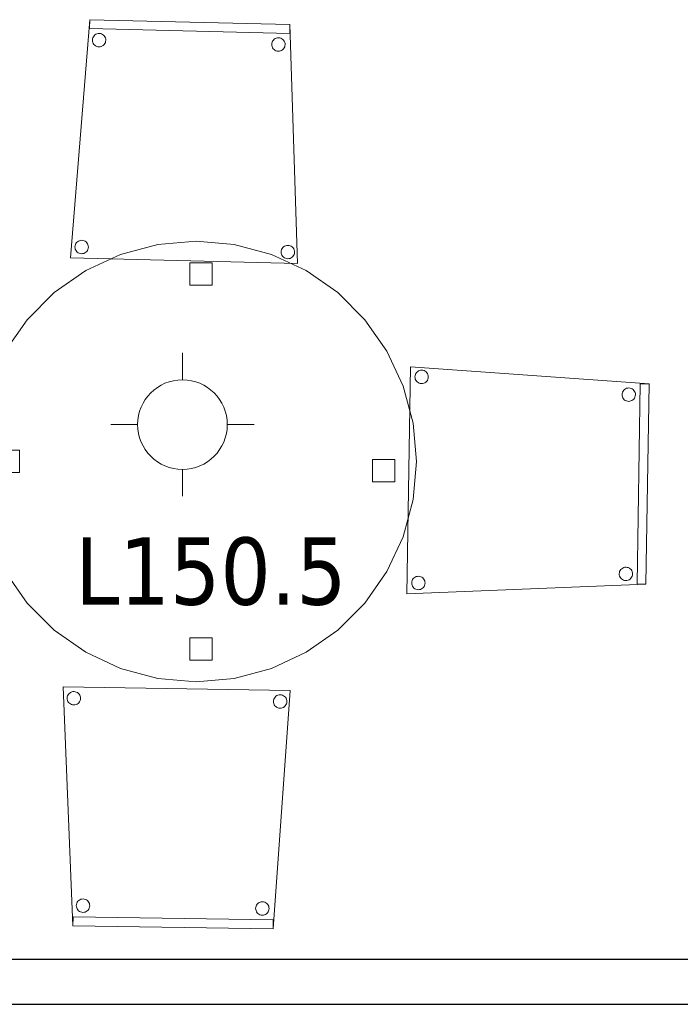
# Model space of a CAD drawing. Header units: metres. Extents: x 391.1 to 427.5, y 12.7 to 28.4.
# Tile 15 of 151: x 401.5 to 403, y 23.4 to 25.6. Entities that reach past the tile are written whole.
import ezdxf

# ---------------------------------------------------------------- set-up
doc = ezdxf.new("R2010")
doc.units = ezdxf.units.M
for name, color, linetype, lineweight in [('02_MOBILIARIO', 7, 'Continuous', 18), ('A-DETL-____-MBND', 7, 'Continuous', 18), ('A-DETL-GENF-OTLN', 7, 'Continuous', 18), ('A-WALL-____-MCUT', 7, 'Continuous', 25), ('A-WALL-____-OTLN', 7, 'Continuous', 25), ('E-LITE-EQPM-IDEN', 7, 'Continuous', 30)]:
    doc.layers.add(name, color=color, linetype=linetype, lineweight=lineweight)
doc.styles.add('Tahoma_4', font='tahoma.ttf', dxfattribs={"height": 0.15})

# ---------------------------------------------------------------- blocks, each defined once
blk = doc.blocks.new('Family - Cadira confient_P1-154631-04_ENLLUMENAT_P1')
at = {"layer": 'A-DETL-____-MBND', "color": 253, "true_color": 0xaaaaaa}
for p, q in [((0, 0.0124), (0.043, 0.5441)), ((0.043, 0.5441), (0, 0.0124)), ((0.0425, 0.5241), (0.043, 0.5441)), ((0.043, 0.5441), (0.0425, 0.5241)), ((0.043, 0.5441), (0.4894, 0.5332)), ((0.4894, 0.5332), (0.043, 0.5441)), ((0.043, 0.5441), (0.4894, 0.5332)), ((0.4894, 0.5332), (0.043, 0.5441)), ((0.4894, 0.5332), (0.4889, 0.5132)), ((0.4889, 0.5132), (0.4894, 0.5332)), ((0.4894, 0.5332), (0.5064, 0)), ((0.5064, 0), (0.4894, 0.5332)), ((0.4889, 0.5132), (0.0425, 0.5241)), ((0.0425, 0.5241), (0.4889, 0.5132)), ((0.0498, 0.5039), (0.051, 0.5062)), ((0.051, 0.5062), (0.0498, 0.5039)), ((0.051, 0.5062), (0.0525, 0.5083)), ((0.0525, 0.5083), (0.051, 0.5062)), ((0.0525, 0.5083), (0.0544, 0.5101)), ((0.0544, 0.5101), (0.0525, 0.5083)), ((0.0544, 0.5101), (0.0565, 0.5115)), ((0.0565, 0.5115), (0.0544, 0.5101)), ((0.0565, 0.5115), (0.0589, 0.5126)), ((0.0589, 0.5126), (0.0565, 0.5115)), ((0.0589, 0.5126), (0.0615, 0.5132)), ((0.0615, 0.5132), (0.0589, 0.5126)), ((0.0615, 0.5132), (0.0641, 0.5134)), ((0.0641, 0.5134), (0.0615, 0.5132)), ((0.0641, 0.5134), (0.0666, 0.5131)), ((0.0666, 0.5131), (0.0641, 0.5134)), ((0.0666, 0.5131), (0.0691, 0.5124)), ((0.0691, 0.5124), (0.0666, 0.5131)), ((0.0691, 0.5124), (0.0715, 0.5112)), ((0.0715, 0.5112), (0.0691, 0.5124)), ((0.0715, 0.5112), (0.0736, 0.5097)), ((0.0736, 0.5097), (0.0715, 0.5112)), ((0.0736, 0.5097), (0.0754, 0.5078)), ((0.0754, 0.5078), (0.0736, 0.5097)), ((0.0754, 0.5078), (0.0768, 0.5057)), ((0.0768, 0.5057), (0.0754, 0.5078)), ((0.0768, 0.5057), (0.0779, 0.5033)), ((0.0779, 0.5033), (0.0768, 0.5057)), ((0.0488, 0.4988), (0.0491, 0.5013)), ((0.0491, 0.5013), (0.0488, 0.4988)), ((0.049, 0.4962), (0.0488, 0.4988)), ((0.0488, 0.4988), (0.049, 0.4962)), ((0.0496, 0.4936), (0.049, 0.4962)), ((0.049, 0.4962), (0.0496, 0.4936)), ((0.0491, 0.5013), (0.0498, 0.5039)), ((0.0498, 0.5039), (0.0491, 0.5013)), ((0.0507, 0.4913), (0.0496, 0.4936)), ((0.0496, 0.4936), (0.0507, 0.4913)), ((0.0521, 0.4891), (0.0507, 0.4913)), ((0.0507, 0.4913), (0.0521, 0.4891)), ((0.0539, 0.4872), (0.0521, 0.4891)), ((0.0521, 0.4891), (0.0539, 0.4872)), ((0.056, 0.4857), (0.0539, 0.4872)), ((0.0539, 0.4872), (0.056, 0.4857)), ((0.0584, 0.4845), (0.056, 0.4857)), ((0.056, 0.4857), (0.0584, 0.4845)), ((0.0609, 0.4838), (0.0584, 0.4845)), ((0.0584, 0.4845), (0.0609, 0.4838)), ((0.0635, 0.4835), (0.0609, 0.4838)), ((0.0609, 0.4838), (0.0635, 0.4835)), ((0.066, 0.4837), (0.0635, 0.4835)), ((0.0635, 0.4835), (0.066, 0.4837)), ((0.0686, 0.4843), (0.066, 0.4837)), ((0.066, 0.4837), (0.0686, 0.4843)), ((0.071, 0.4854), (0.0686, 0.4843)), ((0.0686, 0.4843), (0.071, 0.4854)), ((0.0731, 0.4868), (0.071, 0.4854)), ((0.071, 0.4854), (0.0731, 0.4868)), ((0.075, 0.4886), (0.0731, 0.4868)), ((0.0731, 0.4868), (0.075, 0.4886)), ((0.0765, 0.4907), (0.075, 0.4886)), ((0.075, 0.4886), (0.0765, 0.4907)), ((0.0777, 0.4931), (0.0765, 0.4907)), ((0.0765, 0.4907), (0.0777, 0.4931)), ((0.0784, 0.4956), (0.0777, 0.4931)), ((0.0777, 0.4931), (0.0784, 0.4956)), ((0.0779, 0.5033), (0.0785, 0.5008)), ((0.0785, 0.5008), (0.0779, 0.5033)), ((0.0787, 0.4982), (0.0784, 0.4956)), ((0.0784, 0.4956), (0.0787, 0.4982)), ((0.0785, 0.5008), (0.0787, 0.4982)), ((0.0787, 0.4982), (0.0785, 0.5008)), ((0.4487, 0.489), (0.449, 0.4916)), ((0.449, 0.4916), (0.4487, 0.489)), ((0.4489, 0.4864), (0.4487, 0.489)), ((0.4487, 0.489), (0.4489, 0.4864)), ((0.4495, 0.4839), (0.4489, 0.4864)), ((0.4489, 0.4864), (0.4495, 0.4839)), ((0.449, 0.4916), (0.4497, 0.4941)), ((0.4497, 0.4941), (0.449, 0.4916)), ((0.4505, 0.4815), (0.4495, 0.4839)), ((0.4495, 0.4839), (0.4505, 0.4815)), ((0.4497, 0.4941), (0.4508, 0.4964)), ((0.4508, 0.4964), (0.4497, 0.4941)), ((0.4508, 0.4964), (0.4524, 0.4985)), ((0.4524, 0.4985), (0.4508, 0.4964)), ((0.4524, 0.4985), (0.4543, 0.5003)), ((0.4543, 0.5003), (0.4524, 0.4985)), ((0.4543, 0.5003), (0.4564, 0.5018)), ((0.4564, 0.5018), (0.4543, 0.5003)), ((0.4564, 0.5018), (0.4588, 0.5028)), ((0.4588, 0.5028), (0.4564, 0.5018)), ((0.4588, 0.5028), (0.4613, 0.5035)), ((0.4613, 0.5035), (0.4588, 0.5028)), ((0.4613, 0.5035), (0.4639, 0.5036)), ((0.4639, 0.5036), (0.4613, 0.5035)), ((0.4639, 0.5036), (0.4665, 0.5033)), ((0.4665, 0.5033), (0.4639, 0.5036)), ((0.4665, 0.5033), (0.469, 0.5026)), ((0.469, 0.5026), (0.4665, 0.5033)), ((0.469, 0.5026), (0.4714, 0.5015)), ((0.4714, 0.5015), (0.469, 0.5026)), ((0.4714, 0.5015), (0.4735, 0.4999)), ((0.4735, 0.4999), (0.4714, 0.5015)), ((0.4735, 0.4999), (0.4753, 0.4981)), ((0.4753, 0.4981), (0.4735, 0.4999)), ((0.4753, 0.4981), (0.4767, 0.4959)), ((0.4767, 0.4959), (0.4753, 0.4981)), ((0.4767, 0.4959), (0.4778, 0.4935)), ((0.4778, 0.4935), (0.4767, 0.4959)), ((0.4783, 0.4858), (0.4776, 0.4833)), ((0.4776, 0.4833), (0.4783, 0.4858)), ((0.4778, 0.4935), (0.4784, 0.491)), ((0.4784, 0.491), (0.4778, 0.4935)), ((0.4786, 0.4884), (0.4783, 0.4858)), ((0.4783, 0.4858), (0.4786, 0.4884)), ((0.4784, 0.491), (0.4786, 0.4884)), ((0.4786, 0.4884), (0.4784, 0.491)), ((0.452, 0.4793), (0.4505, 0.4815)), ((0.4505, 0.4815), (0.452, 0.4793)), ((0.4538, 0.4774), (0.452, 0.4793)), ((0.452, 0.4793), (0.4538, 0.4774)), ((0.4559, 0.4759), (0.4538, 0.4774)), ((0.4538, 0.4774), (0.4559, 0.4759)), ((0.4582, 0.4748), (0.4559, 0.4759)), ((0.4559, 0.4759), (0.4582, 0.4748)), ((0.4607, 0.474), (0.4582, 0.4748)), ((0.4582, 0.4748), (0.4607, 0.474)), ((0.4633, 0.4738), (0.4607, 0.474)), ((0.4607, 0.474), (0.4633, 0.4738)), ((0.4659, 0.4739), (0.4633, 0.4738)), ((0.4633, 0.4738), (0.4659, 0.4739)), ((0.4685, 0.4746), (0.4659, 0.4739)), ((0.4659, 0.4739), (0.4685, 0.4746)), ((0.4708, 0.4756), (0.4685, 0.4746)), ((0.4685, 0.4746), (0.4708, 0.4756)), ((0.473, 0.4771), (0.4708, 0.4756)), ((0.4708, 0.4756), (0.473, 0.4771)), ((0.4749, 0.4789), (0.473, 0.4771)), ((0.473, 0.4771), (0.4749, 0.4789)), ((0.4764, 0.481), (0.4749, 0.4789)), ((0.4749, 0.4789), (0.4764, 0.481)), ((0.4776, 0.4833), (0.4764, 0.481)), ((0.4764, 0.481), (0.4776, 0.4833)), ((0.0109, 0.0423), (0.012, 0.0446)), ((0.012, 0.0446), (0.0109, 0.0423)), ((0.012, 0.0446), (0.0136, 0.0467)), ((0.0136, 0.0467), (0.012, 0.0446)), ((0.0136, 0.0467), (0.0155, 0.0485)), ((0.0155, 0.0485), (0.0136, 0.0467)), ((0.0155, 0.0485), (0.0176, 0.0499)), ((0.0176, 0.0499), (0.0155, 0.0485)), ((0.0176, 0.0499), (0.02, 0.051)), ((0.02, 0.051), (0.0176, 0.0499)), ((0.02, 0.051), (0.0225, 0.0516)), ((0.0225, 0.0516), (0.02, 0.051)), ((0.0225, 0.0516), (0.0251, 0.0518)), ((0.0251, 0.0518), (0.0225, 0.0516)), ((0.0251, 0.0518), (0.0277, 0.0515)), ((0.0277, 0.0515), (0.0251, 0.0518)), ((0.0277, 0.0515), (0.0302, 0.0508)), ((0.0302, 0.0508), (0.0277, 0.0515)), ((0.0302, 0.0508), (0.0326, 0.0497)), ((0.0326, 0.0497), (0.0302, 0.0508)), ((0.0326, 0.0497), (0.0347, 0.0481)), ((0.0347, 0.0481), (0.0326, 0.0497)), ((0.0347, 0.0481), (0.0365, 0.0462)), ((0.0365, 0.0462), (0.0347, 0.0481)), ((0.0365, 0.0462), (0.0379, 0.0441)), ((0.0379, 0.0441), (0.0365, 0.0462)), ((0.0379, 0.0441), (0.039, 0.0417)), ((0.039, 0.0417), (0.0379, 0.0441)), ((0.0099, 0.0372), (0.0102, 0.0398)), ((0.0102, 0.0398), (0.0099, 0.0372)), ((0.0101, 0.0346), (0.0099, 0.0372)), ((0.0099, 0.0372), (0.0101, 0.0346)), ((0.0107, 0.032), (0.0101, 0.0346)), ((0.0101, 0.0346), (0.0107, 0.032)), ((0.0102, 0.0398), (0.0109, 0.0423)), ((0.0109, 0.0423), (0.0102, 0.0398)), ((0.0117, 0.0297), (0.0107, 0.032)), ((0.0107, 0.032), (0.0117, 0.0297)), ((0.0132, 0.0275), (0.0117, 0.0297)), ((0.0117, 0.0297), (0.0132, 0.0275)), ((0.015, 0.0256), (0.0132, 0.0275)), ((0.0132, 0.0275), (0.015, 0.0256)), ((0.0171, 0.0241), (0.015, 0.0256)), ((0.015, 0.0256), (0.0171, 0.0241)), ((0.0194, 0.0229), (0.0171, 0.0241)), ((0.0171, 0.0241), (0.0194, 0.0229)), ((0.0219, 0.0222), (0.0194, 0.0229)), ((0.0194, 0.0229), (0.0219, 0.0222)), ((0.0245, 0.0219), (0.0219, 0.0222)), ((0.0219, 0.0222), (0.0245, 0.0219)), ((0.0271, 0.0221), (0.0245, 0.0219)), ((0.0245, 0.0219), (0.0271, 0.0221)), ((0.0297, 0.0227), (0.0271, 0.0221)), ((0.0271, 0.0221), (0.0297, 0.0227)), ((0.032, 0.0238), (0.0297, 0.0227)), ((0.0297, 0.0227), (0.032, 0.0238)), ((0.0342, 0.0252), (0.032, 0.0238)), ((0.032, 0.0238), (0.0342, 0.0252)), ((0.0361, 0.027), (0.0342, 0.0252)), ((0.0342, 0.0252), (0.0361, 0.027)), ((0.0376, 0.0291), (0.0361, 0.027)), ((0.0361, 0.027), (0.0376, 0.0291)), ((0.0388, 0.0315), (0.0376, 0.0291)), ((0.0376, 0.0291), (0.0388, 0.0315)), ((0.0395, 0.034), (0.0388, 0.0315)), ((0.0388, 0.0315), (0.0395, 0.034)), ((0.039, 0.0417), (0.0396, 0.0392)), ((0.0396, 0.0392), (0.039, 0.0417)), ((0.0398, 0.0366), (0.0395, 0.034)), ((0.0395, 0.034), (0.0398, 0.0366)), ((0.0396, 0.0392), (0.0398, 0.0366)), ((0.0398, 0.0366), (0.0396, 0.0392)), ((0.4698, 0.0259), (0.47, 0.0285)), ((0.47, 0.0285), (0.4698, 0.0259)), ((0.4699, 0.0233), (0.4698, 0.0259)), ((0.4698, 0.0259), (0.4699, 0.0233)), ((0.4706, 0.0208), (0.4699, 0.0233)), ((0.4699, 0.0233), (0.4706, 0.0208)), ((0.47, 0.0285), (0.4708, 0.031)), ((0.4708, 0.031), (0.47, 0.0285)), ((0.4708, 0.031), (0.4719, 0.0334)), ((0.4719, 0.0334), (0.4708, 0.031)), ((0.4719, 0.0334), (0.4734, 0.0355)), ((0.4734, 0.0355), (0.4719, 0.0334)), ((0.4734, 0.0355), (0.4753, 0.0373)), ((0.4753, 0.0373), (0.4734, 0.0355)), ((0.4753, 0.0373), (0.4775, 0.0387)), ((0.4775, 0.0387), (0.4753, 0.0373)), ((0.4775, 0.0387), (0.4799, 0.0398)), ((0.4799, 0.0398), (0.4775, 0.0387)), ((0.4799, 0.0398), (0.4824, 0.0404)), ((0.4824, 0.0404), (0.4799, 0.0398)), ((0.4824, 0.0404), (0.485, 0.0406)), ((0.485, 0.0406), (0.4824, 0.0404)), ((0.485, 0.0406), (0.4876, 0.0403)), ((0.4876, 0.0403), (0.485, 0.0406)), ((0.4876, 0.0403), (0.4901, 0.0396)), ((0.4901, 0.0396), (0.4876, 0.0403)), ((0.4901, 0.0396), (0.4924, 0.0384)), ((0.4924, 0.0384), (0.4901, 0.0396)), ((0.4924, 0.0384), (0.4945, 0.0369)), ((0.4945, 0.0369), (0.4924, 0.0384)), ((0.4945, 0.0369), (0.4963, 0.035)), ((0.4963, 0.035), (0.4945, 0.0369)), ((0.4963, 0.035), (0.4978, 0.0328)), ((0.4978, 0.0328), (0.4963, 0.035)), ((0.4978, 0.0328), (0.4988, 0.0305)), ((0.4988, 0.0305), (0.4978, 0.0328)), ((0.4994, 0.0227), (0.4986, 0.0202)), ((0.4986, 0.0202), (0.4994, 0.0227)), ((0.4988, 0.0305), (0.4995, 0.0279)), ((0.4995, 0.0279), (0.4988, 0.0305)), ((0.4996, 0.0253), (0.4994, 0.0227)), ((0.4994, 0.0227), (0.4996, 0.0253)), ((0.4995, 0.0279), (0.4996, 0.0253)), ((0.4996, 0.0253), (0.4995, 0.0279)), ((0.5064, 0), (0, 0.0124)), ((0, 0.0124), (0.5064, 0)), ((0.4716, 0.0184), (0.4706, 0.0208)), ((0.4706, 0.0208), (0.4716, 0.0184)), ((0.4731, 0.0163), (0.4716, 0.0184)), ((0.4716, 0.0184), (0.4731, 0.0163)), ((0.4749, 0.0144), (0.4731, 0.0163)), ((0.4731, 0.0163), (0.4749, 0.0144)), ((0.477, 0.0128), (0.4749, 0.0144)), ((0.4749, 0.0144), (0.477, 0.0128)), ((0.4793, 0.0117), (0.477, 0.0128)), ((0.477, 0.0128), (0.4793, 0.0117)), ((0.4818, 0.011), (0.4793, 0.0117)), ((0.4793, 0.0117), (0.4818, 0.011)), ((0.4844, 0.0107), (0.4818, 0.011)), ((0.4818, 0.011), (0.4844, 0.0107)), ((0.487, 0.0109), (0.4844, 0.0107)), ((0.4844, 0.0107), (0.487, 0.0109)), ((0.4895, 0.0115), (0.487, 0.0109)), ((0.487, 0.0109), (0.4895, 0.0115)), ((0.4919, 0.0125), (0.4895, 0.0115)), ((0.4895, 0.0115), (0.4919, 0.0125)), ((0.4941, 0.014), (0.4919, 0.0125)), ((0.4919, 0.0125), (0.4941, 0.014)), ((0.4959, 0.0158), (0.4941, 0.014)), ((0.4941, 0.014), (0.4959, 0.0158)), ((0.4975, 0.0179), (0.4959, 0.0158)), ((0.4959, 0.0158), (0.4975, 0.0179)), ((0.4986, 0.0202), (0.4975, 0.0179)), ((0.4975, 0.0179), (0.4986, 0.0202))]:
    blk.add_line(p, q, dxfattribs=at)
blk = doc.blocks.new('Family - Cadira confient_P1-154729-04_ENLLUMENAT_P1')
at = {"layer": 'A-DETL-____-MBND', "color": 253, "true_color": 0xaaaaaa}
for p, q in [((0, 0), (0.008, 0.5065)), ((0.008, 0.5065), (0, 0)), ((0.008, 0.5065), (0.54, 0.4681)), ((0.54, 0.4681), (0.008, 0.5065)), ((0.0178, 0.4841), (0.0181, 0.4867)), ((0.0181, 0.4867), (0.0178, 0.4841)), ((0.018, 0.4815), (0.0178, 0.4841)), ((0.0178, 0.4841), (0.018, 0.4815)), ((0.0181, 0.4867), (0.0188, 0.4892)), ((0.0188, 0.4892), (0.0181, 0.4867)), ((0.0188, 0.4892), (0.0199, 0.4915)), ((0.0199, 0.4915), (0.0188, 0.4892)), ((0.0199, 0.4915), (0.0215, 0.4936)), ((0.0215, 0.4936), (0.0199, 0.4915)), ((0.0215, 0.4936), (0.0233, 0.4954)), ((0.0233, 0.4954), (0.0215, 0.4936)), ((0.0233, 0.4954), (0.0255, 0.4969)), ((0.0255, 0.4969), (0.0233, 0.4954)), ((0.0255, 0.4969), (0.0279, 0.4979)), ((0.0279, 0.4979), (0.0255, 0.4969)), ((0.0279, 0.4979), (0.0304, 0.4985)), ((0.0304, 0.4985), (0.0279, 0.4979)), ((0.0304, 0.4985), (0.033, 0.4987)), ((0.033, 0.4987), (0.0304, 0.4985)), ((0.033, 0.4987), (0.0356, 0.4984)), ((0.0356, 0.4984), (0.033, 0.4987)), ((0.0356, 0.4984), (0.0381, 0.4977)), ((0.0381, 0.4977), (0.0356, 0.4984)), ((0.0381, 0.4977), (0.0404, 0.4966)), ((0.0404, 0.4966), (0.0381, 0.4977)), ((0.0404, 0.4966), (0.0425, 0.495)), ((0.0425, 0.495), (0.0404, 0.4966)), ((0.0425, 0.495), (0.0443, 0.4931)), ((0.0443, 0.4931), (0.0425, 0.495)), ((0.0443, 0.4931), (0.0458, 0.491)), ((0.0458, 0.491), (0.0443, 0.4931)), ((0.0458, 0.491), (0.0468, 0.4886)), ((0.0468, 0.4886), (0.0458, 0.491)), ((0.0468, 0.4886), (0.0475, 0.4861)), ((0.0475, 0.4861), (0.0468, 0.4886)), ((0.0476, 0.4835), (0.0474, 0.4809)), ((0.0474, 0.4809), (0.0476, 0.4835)), ((0.0475, 0.4861), (0.0476, 0.4835)), ((0.0476, 0.4835), (0.0475, 0.4861)), ((0.0186, 0.4789), (0.018, 0.4815)), ((0.018, 0.4815), (0.0186, 0.4789)), ((0.0196, 0.4766), (0.0186, 0.4789)), ((0.0186, 0.4789), (0.0196, 0.4766)), ((0.0211, 0.4744), (0.0196, 0.4766)), ((0.0196, 0.4766), (0.0211, 0.4744)), ((0.0229, 0.4725), (0.0211, 0.4744)), ((0.0211, 0.4744), (0.0229, 0.4725)), ((0.025, 0.471), (0.0229, 0.4725)), ((0.0229, 0.4725), (0.025, 0.471)), ((0.0273, 0.4698), (0.025, 0.471)), ((0.025, 0.471), (0.0273, 0.4698)), ((0.0298, 0.4691), (0.0273, 0.4698)), ((0.0273, 0.4698), (0.0298, 0.4691)), ((0.0324, 0.4688), (0.0298, 0.4691)), ((0.0298, 0.4691), (0.0324, 0.4688)), ((0.035, 0.469), (0.0324, 0.4688)), ((0.0324, 0.4688), (0.035, 0.469)), ((0.0375, 0.4696), (0.035, 0.469)), ((0.035, 0.469), (0.0375, 0.4696)), ((0.0399, 0.4707), (0.0375, 0.4696)), ((0.0375, 0.4696), (0.0399, 0.4707)), ((0.0421, 0.4721), (0.0399, 0.4707)), ((0.0399, 0.4707), (0.0421, 0.4721)), ((0.044, 0.4739), (0.0421, 0.4721)), ((0.0421, 0.4721), (0.044, 0.4739)), ((0.0455, 0.476), (0.044, 0.4739)), ((0.044, 0.4739), (0.0455, 0.476)), ((0.0466, 0.4784), (0.0455, 0.476)), ((0.0455, 0.476), (0.0466, 0.4784)), ((0.0474, 0.4809), (0.0466, 0.4784)), ((0.0466, 0.4784), (0.0474, 0.4809)), ((0.513, 0.0219), (0.52, 0.4684)), ((0.52, 0.4684), (0.513, 0.0219)), ((0.52, 0.4684), (0.54, 0.4681)), ((0.54, 0.4681), (0.52, 0.4684)), ((0.54, 0.4681), (0.533, 0.0216)), ((0.533, 0.0216), (0.54, 0.4681)), ((0.54, 0.4681), (0.533, 0.0216)), ((0.533, 0.0216), (0.54, 0.4681)), ((0.4796, 0.4444), (0.4799, 0.447)), ((0.4799, 0.447), (0.4796, 0.4444)), ((0.4798, 0.4418), (0.4796, 0.4444)), ((0.4796, 0.4444), (0.4798, 0.4418)), ((0.4804, 0.4393), (0.4798, 0.4418)), ((0.4798, 0.4418), (0.4804, 0.4393)), ((0.4799, 0.447), (0.4806, 0.4495)), ((0.4806, 0.4495), (0.4799, 0.447)), ((0.4806, 0.4495), (0.4818, 0.4519)), ((0.4818, 0.4519), (0.4806, 0.4495)), ((0.4818, 0.4519), (0.4833, 0.454)), ((0.4833, 0.454), (0.4818, 0.4519)), ((0.4833, 0.454), (0.4852, 0.4558)), ((0.4852, 0.4558), (0.4833, 0.454)), ((0.4852, 0.4558), (0.4873, 0.4572)), ((0.4873, 0.4572), (0.4852, 0.4558)), ((0.4873, 0.4572), (0.4897, 0.4583)), ((0.4897, 0.4583), (0.4873, 0.4572)), ((0.4897, 0.4583), (0.4923, 0.4589)), ((0.4923, 0.4589), (0.4897, 0.4583)), ((0.4923, 0.4589), (0.4949, 0.4591)), ((0.4949, 0.4591), (0.4923, 0.4589)), ((0.4949, 0.4591), (0.4974, 0.4588)), ((0.4974, 0.4588), (0.4949, 0.4591)), ((0.4974, 0.4588), (0.4999, 0.4581)), ((0.4999, 0.4581), (0.4974, 0.4588)), ((0.4999, 0.4581), (0.5023, 0.4569)), ((0.5023, 0.4569), (0.4999, 0.4581)), ((0.5023, 0.4569), (0.5044, 0.4554)), ((0.5044, 0.4554), (0.5023, 0.4569)), ((0.5044, 0.4554), (0.5062, 0.4535)), ((0.5062, 0.4535), (0.5044, 0.4554)), ((0.5062, 0.4535), (0.5076, 0.4513)), ((0.5076, 0.4513), (0.5062, 0.4535)), ((0.5076, 0.4513), (0.5087, 0.449)), ((0.5087, 0.449), (0.5076, 0.4513)), ((0.5092, 0.4413), (0.5085, 0.4387)), ((0.5085, 0.4387), (0.5092, 0.4413)), ((0.5087, 0.449), (0.5093, 0.4464)), ((0.5093, 0.4464), (0.5087, 0.449)), ((0.5095, 0.4438), (0.5092, 0.4413)), ((0.5092, 0.4413), (0.5095, 0.4438)), ((0.5093, 0.4464), (0.5095, 0.4438)), ((0.5095, 0.4438), (0.5093, 0.4464)), ((0.4815, 0.4369), (0.4804, 0.4393)), ((0.4804, 0.4393), (0.4815, 0.4369)), ((0.4829, 0.4348), (0.4815, 0.4369)), ((0.4815, 0.4369), (0.4829, 0.4348)), ((0.4847, 0.4329), (0.4829, 0.4348)), ((0.4829, 0.4348), (0.4847, 0.4329)), ((0.4868, 0.4314), (0.4847, 0.4329)), ((0.4847, 0.4329), (0.4868, 0.4314)), ((0.4892, 0.4302), (0.4868, 0.4314)), ((0.4868, 0.4314), (0.4892, 0.4302)), ((0.4917, 0.4295), (0.4892, 0.4302)), ((0.4892, 0.4302), (0.4917, 0.4295)), ((0.4943, 0.4292), (0.4917, 0.4295)), ((0.4917, 0.4295), (0.4943, 0.4292)), ((0.4969, 0.4294), (0.4943, 0.4292)), ((0.4943, 0.4292), (0.4969, 0.4294)), ((0.4994, 0.43), (0.4969, 0.4294)), ((0.4969, 0.4294), (0.4994, 0.43)), ((0.5018, 0.4311), (0.4994, 0.43)), ((0.4994, 0.43), (0.5018, 0.4311)), ((0.5039, 0.4325), (0.5018, 0.4311)), ((0.5018, 0.4311), (0.5039, 0.4325)), ((0.5058, 0.4343), (0.5039, 0.4325)), ((0.5039, 0.4325), (0.5058, 0.4343)), ((0.5073, 0.4364), (0.5058, 0.4343)), ((0.5058, 0.4343), (0.5073, 0.4364)), ((0.5085, 0.4387), (0.5073, 0.4364)), ((0.5073, 0.4364), (0.5085, 0.4387)), ((0.4733, 0.0445), (0.4736, 0.0471)), ((0.4736, 0.0471), (0.4733, 0.0445)), ((0.4735, 0.0419), (0.4733, 0.0445)), ((0.4733, 0.0445), (0.4735, 0.0419)), ((0.4736, 0.0471), (0.4743, 0.0496)), ((0.4743, 0.0496), (0.4736, 0.0471)), ((0.4743, 0.0496), (0.4755, 0.0519)), ((0.4755, 0.0519), (0.4743, 0.0496)), ((0.4755, 0.0519), (0.477, 0.054)), ((0.477, 0.054), (0.4755, 0.0519)), ((0.477, 0.054), (0.4789, 0.0558)), ((0.4789, 0.0558), (0.477, 0.054)), ((0.4789, 0.0558), (0.4811, 0.0573)), ((0.4811, 0.0573), (0.4789, 0.0558)), ((0.4811, 0.0573), (0.4834, 0.0583)), ((0.4834, 0.0583), (0.4811, 0.0573)), ((0.4834, 0.0583), (0.486, 0.0589)), ((0.486, 0.0589), (0.4834, 0.0583)), ((0.486, 0.0589), (0.4886, 0.0591)), ((0.4886, 0.0591), (0.486, 0.0589)), ((0.4886, 0.0591), (0.4911, 0.0588)), ((0.4911, 0.0588), (0.4886, 0.0591)), ((0.4911, 0.0588), (0.4936, 0.0581)), ((0.4936, 0.0581), (0.4911, 0.0588)), ((0.4936, 0.0581), (0.496, 0.057)), ((0.496, 0.057), (0.4936, 0.0581)), ((0.496, 0.057), (0.4981, 0.0554)), ((0.4981, 0.0554), (0.496, 0.057)), ((0.4981, 0.0554), (0.4999, 0.0536)), ((0.4999, 0.0536), (0.4981, 0.0554)), ((0.4999, 0.0536), (0.5013, 0.0514)), ((0.5013, 0.0514), (0.4999, 0.0536)), ((0.5013, 0.0514), (0.5024, 0.049)), ((0.5024, 0.049), (0.5013, 0.0514)), ((0.5024, 0.049), (0.503, 0.0465)), ((0.503, 0.0465), (0.5024, 0.049)), ((0.503, 0.0465), (0.5032, 0.0439)), ((0.5032, 0.0439), (0.503, 0.0465)), ((0.0105, 0.0241), (0.0108, 0.0267)), ((0.0108, 0.0267), (0.0105, 0.0241)), ((0.0107, 0.0215), (0.0105, 0.0241)), ((0.0105, 0.0241), (0.0107, 0.0215)), ((0.0108, 0.0267), (0.0115, 0.0292)), ((0.0115, 0.0292), (0.0108, 0.0267)), ((0.0115, 0.0292), (0.0127, 0.0316)), ((0.0127, 0.0316), (0.0115, 0.0292)), ((0.0127, 0.0316), (0.0142, 0.0337)), ((0.0142, 0.0337), (0.0127, 0.0316)), ((0.0142, 0.0337), (0.0161, 0.0355)), ((0.0161, 0.0355), (0.0142, 0.0337)), ((0.0161, 0.0355), (0.0183, 0.0369)), ((0.0183, 0.0369), (0.0161, 0.0355)), ((0.0183, 0.0369), (0.0206, 0.038)), ((0.0206, 0.038), (0.0183, 0.0369)), ((0.0206, 0.038), (0.0232, 0.0386)), ((0.0232, 0.0386), (0.0206, 0.038)), ((0.0232, 0.0386), (0.0258, 0.0388)), ((0.0258, 0.0388), (0.0232, 0.0386)), ((0.0258, 0.0388), (0.0284, 0.0385)), ((0.0284, 0.0385), (0.0258, 0.0388)), ((0.0284, 0.0385), (0.0309, 0.0378)), ((0.0309, 0.0378), (0.0284, 0.0385)), ((0.0309, 0.0378), (0.0332, 0.0366)), ((0.0332, 0.0366), (0.0309, 0.0378)), ((0.0332, 0.0366), (0.0353, 0.0351)), ((0.0353, 0.0351), (0.0332, 0.0366)), ((0.0353, 0.0351), (0.0371, 0.0332)), ((0.0371, 0.0332), (0.0353, 0.0351)), ((0.0371, 0.0332), (0.0386, 0.031)), ((0.0386, 0.031), (0.0371, 0.0332)), ((0.0386, 0.031), (0.0396, 0.0287)), ((0.0396, 0.0287), (0.0386, 0.031)), ((0.0396, 0.0287), (0.0402, 0.0261)), ((0.0402, 0.0261), (0.0396, 0.0287)), ((0.0404, 0.0235), (0.0401, 0.0209)), ((0.0401, 0.0209), (0.0404, 0.0235)), ((0.0402, 0.0261), (0.0404, 0.0235)), ((0.0404, 0.0235), (0.0402, 0.0261)), ((0.4741, 0.0394), (0.4735, 0.0419)), ((0.4735, 0.0419), (0.4741, 0.0394)), ((0.4752, 0.037), (0.4741, 0.0394)), ((0.4741, 0.0394), (0.4752, 0.037)), ((0.4766, 0.0348), (0.4752, 0.037)), ((0.4752, 0.037), (0.4766, 0.0348)), ((0.4784, 0.0329), (0.4766, 0.0348)), ((0.4766, 0.0348), (0.4784, 0.0329)), ((0.4805, 0.0314), (0.4784, 0.0329)), ((0.4784, 0.0329), (0.4805, 0.0314)), ((0.4829, 0.0303), (0.4805, 0.0314)), ((0.4805, 0.0314), (0.4829, 0.0303)), ((0.4854, 0.0295), (0.4829, 0.0303)), ((0.4829, 0.0303), (0.4854, 0.0295)), ((0.488, 0.0293), (0.4854, 0.0295)), ((0.4854, 0.0295), (0.488, 0.0293)), ((0.4906, 0.0294), (0.488, 0.0293)), ((0.488, 0.0293), (0.4906, 0.0294)), ((0.4931, 0.0301), (0.4906, 0.0294)), ((0.4906, 0.0294), (0.4931, 0.0301)), ((0.4955, 0.0311), (0.4931, 0.0301)), ((0.4931, 0.0301), (0.4955, 0.0311)), ((0.4976, 0.0326), (0.4955, 0.0311)), ((0.4955, 0.0311), (0.4976, 0.0326)), ((0.4995, 0.0344), (0.4976, 0.0326)), ((0.4976, 0.0326), (0.4995, 0.0344)), ((0.501, 0.0365), (0.4995, 0.0344)), ((0.4995, 0.0344), (0.501, 0.0365)), ((0.5022, 0.0388), (0.501, 0.0365)), ((0.501, 0.0365), (0.5022, 0.0388)), ((0.5029, 0.0413), (0.5022, 0.0388)), ((0.5022, 0.0388), (0.5029, 0.0413)), ((0.5032, 0.0439), (0.5029, 0.0413)), ((0.5029, 0.0413), (0.5032, 0.0439)), ((0.533, 0.0216), (0, 0)), ((0, 0), (0.533, 0.0216)), ((0.0113, 0.019), (0.0107, 0.0215)), ((0.0107, 0.0215), (0.0113, 0.019)), ((0.0124, 0.0166), (0.0113, 0.019)), ((0.0113, 0.019), (0.0124, 0.0166)), ((0.0138, 0.0145), (0.0124, 0.0166)), ((0.0124, 0.0166), (0.0138, 0.0145)), ((0.0156, 0.0126), (0.0138, 0.0145)), ((0.0138, 0.0145), (0.0156, 0.0126)), ((0.0177, 0.011), (0.0156, 0.0126)), ((0.0156, 0.0126), (0.0177, 0.011)), ((0.0201, 0.0099), (0.0177, 0.011)), ((0.0177, 0.011), (0.0201, 0.0099)), ((0.0226, 0.0092), (0.0201, 0.0099)), ((0.0201, 0.0099), (0.0226, 0.0092)), ((0.0252, 0.0089), (0.0226, 0.0092)), ((0.0226, 0.0092), (0.0252, 0.0089)), ((0.0278, 0.0091), (0.0252, 0.0089)), ((0.0252, 0.0089), (0.0278, 0.0091)), ((0.0303, 0.0097), (0.0278, 0.0091)), ((0.0278, 0.0091), (0.0303, 0.0097)), ((0.0327, 0.0107), (0.0303, 0.0097)), ((0.0303, 0.0097), (0.0327, 0.0107)), ((0.0348, 0.0122), (0.0327, 0.0107)), ((0.0327, 0.0107), (0.0348, 0.0122)), ((0.0367, 0.014), (0.0348, 0.0122)), ((0.0348, 0.0122), (0.0367, 0.014)), ((0.0383, 0.0161), (0.0367, 0.014)), ((0.0367, 0.014), (0.0383, 0.0161)), ((0.0394, 0.0184), (0.0383, 0.0161)), ((0.0383, 0.0161), (0.0394, 0.0184)), ((0.0401, 0.0209), (0.0394, 0.0184)), ((0.0394, 0.0184), (0.0401, 0.0209)), ((0.533, 0.0216), (0.513, 0.0219)), ((0.513, 0.0219), (0.533, 0.0216))]:
    blk.add_line(p, q, dxfattribs=at)
blk = doc.blocks.new('Family - Cadira confient_P1-154874-04_ENLLUMENAT_P1')
at = {"layer": 'A-DETL-____-MBND', "color": 253, "true_color": 0xaaaaaa}
for p, q in [((0.0216, 0.007), (0, 0.54)), ((0, 0.54), (0.5065, 0.5321)), ((0.5065, 0.5321), (0, 0.54)), ((0, 0.54), (0.0216, 0.007)), ((0.0145, 0.5262), (0.0166, 0.5276)), ((0.0166, 0.5276), (0.0145, 0.5262)), ((0.0166, 0.5276), (0.019, 0.5287)), ((0.019, 0.5287), (0.0166, 0.5276)), ((0.019, 0.5287), (0.0215, 0.5293)), ((0.0215, 0.5293), (0.019, 0.5287)), ((0.0215, 0.5293), (0.0241, 0.5295)), ((0.0241, 0.5295), (0.0215, 0.5293)), ((0.0241, 0.5295), (0.0267, 0.5292)), ((0.0267, 0.5292), (0.0241, 0.5295)), ((0.0267, 0.5292), (0.0292, 0.5285)), ((0.0292, 0.5285), (0.0267, 0.5292)), ((0.0292, 0.5285), (0.0316, 0.5273)), ((0.0316, 0.5273), (0.0292, 0.5285)), ((0.0316, 0.5273), (0.0337, 0.5258)), ((0.0337, 0.5258), (0.0316, 0.5273)), ((0.5065, 0.5321), (0.4681, 0)), ((0.4681, 0), (0.5065, 0.5321)), ((0.0089, 0.5149), (0.0092, 0.5175)), ((0.0092, 0.5175), (0.0089, 0.5149)), ((0.0091, 0.5123), (0.0089, 0.5149)), ((0.0089, 0.5149), (0.0091, 0.5123)), ((0.0097, 0.5097), (0.0091, 0.5123)), ((0.0091, 0.5123), (0.0097, 0.5097)), ((0.0092, 0.5175), (0.0099, 0.52)), ((0.0099, 0.52), (0.0092, 0.5175)), ((0.0107, 0.5074), (0.0097, 0.5097)), ((0.0097, 0.5097), (0.0107, 0.5074)), ((0.0099, 0.52), (0.011, 0.5223)), ((0.011, 0.5223), (0.0099, 0.52)), ((0.0122, 0.5052), (0.0107, 0.5074)), ((0.0107, 0.5074), (0.0122, 0.5052)), ((0.011, 0.5223), (0.0126, 0.5244)), ((0.0126, 0.5244), (0.011, 0.5223)), ((0.0126, 0.5244), (0.0145, 0.5262)), ((0.0145, 0.5262), (0.0126, 0.5244)), ((0.0337, 0.5258), (0.0355, 0.5239)), ((0.0355, 0.5239), (0.0337, 0.5258)), ((0.0366, 0.5068), (0.0351, 0.5047)), ((0.0351, 0.5047), (0.0366, 0.5068)), ((0.0355, 0.5239), (0.0369, 0.5218)), ((0.0369, 0.5218), (0.0355, 0.5239)), ((0.0378, 0.5092), (0.0366, 0.5068)), ((0.0366, 0.5068), (0.0378, 0.5092)), ((0.0369, 0.5218), (0.038, 0.5194)), ((0.038, 0.5194), (0.0369, 0.5218)), ((0.0385, 0.5117), (0.0378, 0.5092)), ((0.0378, 0.5092), (0.0385, 0.5117)), ((0.038, 0.5194), (0.0386, 0.5169)), ((0.0386, 0.5169), (0.038, 0.5194)), ((0.0388, 0.5143), (0.0385, 0.5117)), ((0.0385, 0.5117), (0.0388, 0.5143)), ((0.0386, 0.5169), (0.0388, 0.5143)), ((0.0388, 0.5143), (0.0386, 0.5169)), ((0.4688, 0.5076), (0.4691, 0.5102)), ((0.4691, 0.5102), (0.4688, 0.5076)), ((0.469, 0.505), (0.4688, 0.5076)), ((0.4688, 0.5076), (0.469, 0.505)), ((0.4691, 0.5102), (0.4698, 0.5127)), ((0.4698, 0.5127), (0.4691, 0.5102)), ((0.4698, 0.5127), (0.471, 0.5151)), ((0.471, 0.5151), (0.4698, 0.5127)), ((0.471, 0.5151), (0.4725, 0.5172)), ((0.4725, 0.5172), (0.471, 0.5151)), ((0.4725, 0.5172), (0.4744, 0.519)), ((0.4744, 0.519), (0.4725, 0.5172)), ((0.4744, 0.519), (0.4766, 0.5204)), ((0.4766, 0.5204), (0.4744, 0.519)), ((0.4766, 0.5204), (0.4789, 0.5215)), ((0.4789, 0.5215), (0.4766, 0.5204)), ((0.4789, 0.5215), (0.4815, 0.5221)), ((0.4815, 0.5221), (0.4789, 0.5215)), ((0.4815, 0.5221), (0.4841, 0.5223)), ((0.4841, 0.5223), (0.4815, 0.5221)), ((0.4841, 0.5223), (0.4867, 0.522)), ((0.4867, 0.522), (0.4841, 0.5223)), ((0.4867, 0.522), (0.4892, 0.5213)), ((0.4892, 0.5213), (0.4867, 0.522)), ((0.4892, 0.5213), (0.4915, 0.5201)), ((0.4915, 0.5201), (0.4892, 0.5213)), ((0.4915, 0.5201), (0.4936, 0.5186)), ((0.4936, 0.5186), (0.4915, 0.5201)), ((0.4936, 0.5186), (0.4954, 0.5167)), ((0.4954, 0.5167), (0.4936, 0.5186)), ((0.4954, 0.5167), (0.4969, 0.5145)), ((0.4969, 0.5145), (0.4954, 0.5167)), ((0.4969, 0.5145), (0.4979, 0.5122)), ((0.4979, 0.5122), (0.4969, 0.5145)), ((0.4979, 0.5122), (0.4985, 0.5096)), ((0.4985, 0.5096), (0.4979, 0.5122)), ((0.4987, 0.507), (0.4984, 0.5044)), ((0.4984, 0.5044), (0.4987, 0.507)), ((0.4985, 0.5096), (0.4987, 0.507)), ((0.4987, 0.507), (0.4985, 0.5096)), ((0.014, 0.5033), (0.0122, 0.5052)), ((0.0122, 0.5052), (0.014, 0.5033)), ((0.0161, 0.5018), (0.014, 0.5033)), ((0.014, 0.5033), (0.0161, 0.5018)), ((0.0184, 0.5006), (0.0161, 0.5018)), ((0.0161, 0.5018), (0.0184, 0.5006)), ((0.0209, 0.4999), (0.0184, 0.5006)), ((0.0184, 0.5006), (0.0209, 0.4999)), ((0.0235, 0.4996), (0.0209, 0.4999)), ((0.0209, 0.4999), (0.0235, 0.4996)), ((0.0261, 0.4998), (0.0235, 0.4996)), ((0.0235, 0.4996), (0.0261, 0.4998)), ((0.0287, 0.5004), (0.0261, 0.4998)), ((0.0261, 0.4998), (0.0287, 0.5004)), ((0.031, 0.5015), (0.0287, 0.5004)), ((0.0287, 0.5004), (0.031, 0.5015)), ((0.0332, 0.5029), (0.031, 0.5015)), ((0.031, 0.5015), (0.0332, 0.5029)), ((0.0351, 0.5047), (0.0332, 0.5029)), ((0.0332, 0.5029), (0.0351, 0.5047)), ((0.4696, 0.5025), (0.469, 0.505)), ((0.469, 0.505), (0.4696, 0.5025)), ((0.4707, 0.5001), (0.4696, 0.5025)), ((0.4696, 0.5025), (0.4707, 0.5001)), ((0.4721, 0.498), (0.4707, 0.5001)), ((0.4707, 0.5001), (0.4721, 0.498)), ((0.4739, 0.4961), (0.4721, 0.498)), ((0.4721, 0.498), (0.4739, 0.4961)), ((0.476, 0.4945), (0.4739, 0.4961)), ((0.4739, 0.4961), (0.476, 0.4945)), ((0.4784, 0.4934), (0.476, 0.4945)), ((0.476, 0.4945), (0.4784, 0.4934)), ((0.4809, 0.4927), (0.4784, 0.4934)), ((0.4784, 0.4934), (0.4809, 0.4927)), ((0.4835, 0.4924), (0.4809, 0.4927)), ((0.4809, 0.4927), (0.4835, 0.4924)), ((0.4861, 0.4926), (0.4835, 0.4924)), ((0.4835, 0.4924), (0.4861, 0.4926)), ((0.4886, 0.4932), (0.4861, 0.4926)), ((0.4861, 0.4926), (0.4886, 0.4932)), ((0.491, 0.4942), (0.4886, 0.4932)), ((0.4886, 0.4932), (0.491, 0.4942)), ((0.4931, 0.4957), (0.491, 0.4942)), ((0.491, 0.4942), (0.4931, 0.4957)), ((0.495, 0.4975), (0.4931, 0.4957)), ((0.4931, 0.4957), (0.495, 0.4975)), ((0.4966, 0.4996), (0.495, 0.4975)), ((0.495, 0.4975), (0.4966, 0.4996)), ((0.4977, 0.5019), (0.4966, 0.4996)), ((0.4966, 0.4996), (0.4977, 0.5019)), ((0.4984, 0.5044), (0.4977, 0.5019)), ((0.4977, 0.5019), (0.4984, 0.5044)), ((0.037, 0.0649), (0.0394, 0.0659)), ((0.0394, 0.0659), (0.037, 0.0649)), ((0.0394, 0.0659), (0.0419, 0.0665)), ((0.0419, 0.0665), (0.0394, 0.0659)), ((0.0419, 0.0665), (0.0445, 0.0667)), ((0.0445, 0.0667), (0.0419, 0.0665)), ((0.0445, 0.0667), (0.0471, 0.0664)), ((0.0471, 0.0664), (0.0445, 0.0667)), ((0.0471, 0.0664), (0.0496, 0.0657)), ((0.0496, 0.0657), (0.0471, 0.0664)), ((0.0293, 0.0521), (0.0295, 0.0547)), ((0.0295, 0.0547), (0.0293, 0.0521)), ((0.0294, 0.0495), (0.0293, 0.0521)), ((0.0293, 0.0521), (0.0294, 0.0495)), ((0.0301, 0.047), (0.0294, 0.0495)), ((0.0294, 0.0495), (0.0301, 0.047)), ((0.0295, 0.0547), (0.0303, 0.0572)), ((0.0303, 0.0572), (0.0295, 0.0547)), ((0.0311, 0.0446), (0.0301, 0.047)), ((0.0301, 0.047), (0.0311, 0.0446)), ((0.0303, 0.0572), (0.0314, 0.0595)), ((0.0314, 0.0595), (0.0303, 0.0572)), ((0.0326, 0.0424), (0.0311, 0.0446)), ((0.0311, 0.0446), (0.0326, 0.0424)), ((0.0314, 0.0595), (0.0329, 0.0616)), ((0.0329, 0.0616), (0.0314, 0.0595)), ((0.0329, 0.0616), (0.0348, 0.0634)), ((0.0348, 0.0634), (0.0329, 0.0616)), ((0.0348, 0.0634), (0.037, 0.0649)), ((0.037, 0.0649), (0.0348, 0.0634)), ((0.0496, 0.0657), (0.0519, 0.0646)), ((0.0519, 0.0646), (0.0496, 0.0657)), ((0.0519, 0.0646), (0.054, 0.063)), ((0.054, 0.063), (0.0519, 0.0646)), ((0.054, 0.063), (0.0558, 0.0611)), ((0.0558, 0.0611), (0.054, 0.063)), ((0.057, 0.0441), (0.0554, 0.0419)), ((0.0554, 0.0419), (0.057, 0.0441)), ((0.0558, 0.0611), (0.0573, 0.059)), ((0.0573, 0.059), (0.0558, 0.0611)), ((0.0581, 0.0464), (0.057, 0.0441)), ((0.057, 0.0441), (0.0581, 0.0464)), ((0.0573, 0.059), (0.0583, 0.0566)), ((0.0583, 0.0566), (0.0573, 0.059)), ((0.0588, 0.0489), (0.0581, 0.0464)), ((0.0581, 0.0464), (0.0588, 0.0489)), ((0.0583, 0.0566), (0.0589, 0.0541)), ((0.0589, 0.0541), (0.0583, 0.0566)), ((0.0591, 0.0515), (0.0588, 0.0489)), ((0.0588, 0.0489), (0.0591, 0.0515)), ((0.0589, 0.0541), (0.0591, 0.0515)), ((0.0591, 0.0515), (0.0589, 0.0541)), ((0.4292, 0.0458), (0.4295, 0.0484)), ((0.4295, 0.0484), (0.4292, 0.0458)), ((0.4294, 0.0432), (0.4292, 0.0458)), ((0.4292, 0.0458), (0.4294, 0.0432)), ((0.4295, 0.0484), (0.4302, 0.0509)), ((0.4302, 0.0509), (0.4295, 0.0484)), ((0.4302, 0.0509), (0.4314, 0.0532)), ((0.4314, 0.0532), (0.4302, 0.0509)), ((0.4314, 0.0532), (0.4329, 0.0553)), ((0.4329, 0.0553), (0.4314, 0.0532)), ((0.4329, 0.0553), (0.4348, 0.0571)), ((0.4348, 0.0571), (0.4329, 0.0553)), ((0.4348, 0.0571), (0.4369, 0.0586)), ((0.4369, 0.0586), (0.4348, 0.0571)), ((0.4369, 0.0586), (0.4393, 0.0596)), ((0.4393, 0.0596), (0.4369, 0.0586)), ((0.4393, 0.0596), (0.4418, 0.0602)), ((0.4418, 0.0602), (0.4393, 0.0596)), ((0.4418, 0.0602), (0.4444, 0.0604)), ((0.4444, 0.0604), (0.4418, 0.0602)), ((0.4444, 0.0604), (0.447, 0.0601)), ((0.447, 0.0601), (0.4444, 0.0604)), ((0.447, 0.0601), (0.4495, 0.0594)), ((0.4495, 0.0594), (0.447, 0.0601)), ((0.4495, 0.0594), (0.4519, 0.0583)), ((0.4519, 0.0583), (0.4495, 0.0594)), ((0.4519, 0.0583), (0.454, 0.0567)), ((0.454, 0.0567), (0.4519, 0.0583)), ((0.454, 0.0567), (0.4558, 0.0549)), ((0.4558, 0.0549), (0.454, 0.0567)), ((0.4558, 0.0549), (0.4572, 0.0527)), ((0.4572, 0.0527), (0.4558, 0.0549)), ((0.4572, 0.0527), (0.4583, 0.0503)), ((0.4583, 0.0503), (0.4572, 0.0527)), ((0.4583, 0.0503), (0.4589, 0.0478)), ((0.4589, 0.0478), (0.4583, 0.0503)), ((0.4591, 0.0452), (0.4588, 0.0426)), ((0.4588, 0.0426), (0.4591, 0.0452)), ((0.4589, 0.0478), (0.4591, 0.0452)), ((0.4591, 0.0452), (0.4589, 0.0478)), ((0.0216, 0.007), (0.0219, 0.027)), ((0.0219, 0.027), (0.0216, 0.007)), ((0.0219, 0.027), (0.4684, 0.02)), ((0.4684, 0.02), (0.0219, 0.027)), ((0.0344, 0.0405), (0.0326, 0.0424)), ((0.0326, 0.0424), (0.0344, 0.0405)), ((0.0365, 0.039), (0.0344, 0.0405)), ((0.0344, 0.0405), (0.0365, 0.039)), ((0.0388, 0.0378), (0.0365, 0.039)), ((0.0365, 0.039), (0.0388, 0.0378)), ((0.0413, 0.0371), (0.0388, 0.0378)), ((0.0388, 0.0378), (0.0413, 0.0371)), ((0.0439, 0.0368), (0.0413, 0.0371)), ((0.0413, 0.0371), (0.0439, 0.0368)), ((0.0465, 0.037), (0.0439, 0.0368)), ((0.0439, 0.0368), (0.0465, 0.037)), ((0.049, 0.0376), (0.0465, 0.037)), ((0.0465, 0.037), (0.049, 0.0376)), ((0.0514, 0.0387), (0.049, 0.0376)), ((0.049, 0.0376), (0.0514, 0.0387)), ((0.0536, 0.0401), (0.0514, 0.0387)), ((0.0514, 0.0387), (0.0536, 0.0401)), ((0.0554, 0.0419), (0.0536, 0.0401)), ((0.0536, 0.0401), (0.0554, 0.0419)), ((0.43, 0.0407), (0.4294, 0.0432)), ((0.4294, 0.0432), (0.43, 0.0407)), ((0.4311, 0.0383), (0.43, 0.0407)), ((0.43, 0.0407), (0.4311, 0.0383)), ((0.4325, 0.0361), (0.4311, 0.0383)), ((0.4311, 0.0383), (0.4325, 0.0361)), ((0.4343, 0.0342), (0.4325, 0.0361)), ((0.4325, 0.0361), (0.4343, 0.0342)), ((0.4364, 0.0327), (0.4343, 0.0342)), ((0.4343, 0.0342), (0.4364, 0.0327)), ((0.4387, 0.0316), (0.4364, 0.0327)), ((0.4364, 0.0327), (0.4387, 0.0316)), ((0.4413, 0.0308), (0.4387, 0.0316)), ((0.4387, 0.0316), (0.4413, 0.0308)), ((0.4438, 0.0306), (0.4413, 0.0308)), ((0.4413, 0.0308), (0.4438, 0.0306)), ((0.4464, 0.0307), (0.4438, 0.0306)), ((0.4438, 0.0306), (0.4464, 0.0307)), ((0.449, 0.0313), (0.4464, 0.0307)), ((0.4464, 0.0307), (0.449, 0.0313)), ((0.4513, 0.0324), (0.449, 0.0313)), ((0.449, 0.0313), (0.4513, 0.0324)), ((0.4535, 0.0339), (0.4513, 0.0324)), ((0.4513, 0.0324), (0.4535, 0.0339)), ((0.4554, 0.0357), (0.4535, 0.0339)), ((0.4535, 0.0339), (0.4554, 0.0357)), ((0.4569, 0.0378), (0.4554, 0.0357)), ((0.4554, 0.0357), (0.4569, 0.0378)), ((0.4581, 0.0401), (0.4569, 0.0378)), ((0.4569, 0.0378), (0.4581, 0.0401)), ((0.4588, 0.0426), (0.4581, 0.0401)), ((0.4581, 0.0401), (0.4588, 0.0426)), ((0.4681, 0), (0.0216, 0.007)), ((0.0216, 0.007), (0.4681, 0)), ((0.4681, 0), (0.0216, 0.007)), ((0.0216, 0.007), (0.4681, 0)), ((0.4684, 0.02), (0.4681, 0)), ((0.4681, 0), (0.4684, 0.02))]:
    blk.add_line(p, q, dxfattribs=at)
blk = doc.blocks.new('Family - Taula D100_P1-154902-04_ENLLUMENAT_P1')
at = {"layer": 'A-DETL-____-MBND', "color": 253, "true_color": 0xaaaaaa}
for p, q in [((0.3235, 0.9536), (0.4063, 0.9758)), ((0.4063, 0.9758), (0.3235, 0.9536)), ((0.4063, 0.9758), (0.4916, 0.9832)), ((0.4916, 0.9832), (0.4063, 0.9758)), ((0.4916, 0.9832), (0.577, 0.9758)), ((0.577, 0.9758), (0.4916, 0.9832)), ((0.577, 0.9758), (0.6598, 0.9536)), ((0.6598, 0.9536), (0.577, 0.9758)), ((0.2458, 0.9174), (0.3235, 0.9536)), ((0.3235, 0.9536), (0.2458, 0.9174)), ((0.6598, 0.9536), (0.7374, 0.9174)), ((0.7374, 0.9174), (0.6598, 0.9536)), ((0.4775, 0.8848), (0.4775, 0.9348)), ((0.4775, 0.9348), (0.5275, 0.9348)), ((0.4775, 0.9348), (0.4775, 0.8848)), ((0.5275, 0.9348), (0.4775, 0.9348)), ((0.5275, 0.9348), (0.5275, 0.8848)), ((0.5275, 0.8848), (0.5275, 0.9348)), ((0.1756, 0.8682), (0.2458, 0.9174)), ((0.2458, 0.9174), (0.1756, 0.8682)), ((0.7374, 0.9174), (0.8076, 0.8682)), ((0.8076, 0.8682), (0.7374, 0.9174)), ((0.5275, 0.8848), (0.4775, 0.8848)), ((0.4775, 0.8848), (0.5275, 0.8848)), ((0.115, 0.8076), (0.1756, 0.8682)), ((0.1756, 0.8682), (0.115, 0.8076)), ((0.8076, 0.8682), (0.8682, 0.8076)), ((0.8682, 0.8076), (0.8076, 0.8682)), ((0.0659, 0.7374), (0.115, 0.8076)), ((0.115, 0.8076), (0.0659, 0.7374)), ((0.8682, 0.8076), (0.9174, 0.7374)), ((0.9174, 0.7374), (0.8682, 0.8076)), ((0.0296, 0.6598), (0.0659, 0.7374)), ((0.0659, 0.7374), (0.0296, 0.6598)), ((0.9174, 0.7374), (0.9536, 0.6598)), ((0.9536, 0.6598), (0.9174, 0.7374)), ((0.0075, 0.577), (0.0296, 0.6598)), ((0.0296, 0.6598), (0.0075, 0.577)), ((0.9536, 0.6598), (0.9758, 0.577)), ((0.9758, 0.577), (0.9536, 0.6598)), ((0, 0.4916), (0.0075, 0.577)), ((0.0075, 0.577), (0, 0.4916)), ((0.9758, 0.577), (0.9832, 0.4916)), ((0.9832, 0.4916), (0.9758, 0.577)), ((0.048, 0.4666), (0.048, 0.5166)), ((0.048, 0.5166), (0.098, 0.5166)), ((0.048, 0.5166), (0.048, 0.4666)), ((0.098, 0.5166), (0.048, 0.5166)), ((0.098, 0.5166), (0.098, 0.4666)), ((0.098, 0.4666), (0.098, 0.5166)), ((0.0075, 0.4063), (0, 0.4916)), ((0, 0.4916), (0.0075, 0.4063)), ((0.8849, 0.446), (0.8849, 0.496)), ((0.8849, 0.496), (0.9349, 0.496)), ((0.8849, 0.496), (0.8849, 0.446)), ((0.9349, 0.496), (0.8849, 0.496)), ((0.9349, 0.496), (0.9349, 0.446)), ((0.9349, 0.446), (0.9349, 0.496)), ((0.9832, 0.4916), (0.9758, 0.4063)), ((0.9758, 0.4063), (0.9832, 0.4916)), ((0.098, 0.4666), (0.048, 0.4666)), ((0.048, 0.4666), (0.098, 0.4666)), ((0.9349, 0.446), (0.8849, 0.446)), ((0.8849, 0.446), (0.9349, 0.446)), ((0.0296, 0.3235), (0.0075, 0.4063)), ((0.0075, 0.4063), (0.0296, 0.3235)), ((0.9758, 0.4063), (0.9536, 0.3235)), ((0.9536, 0.3235), (0.9758, 0.4063)), ((0.0659, 0.2458), (0.0296, 0.3235)), ((0.0296, 0.3235), (0.0659, 0.2458)), ((0.9536, 0.3235), (0.9174, 0.2458)), ((0.9174, 0.2458), (0.9536, 0.3235)), ((0.115, 0.1756), (0.0659, 0.2458)), ((0.0659, 0.2458), (0.115, 0.1756)), ((0.9174, 0.2458), (0.8682, 0.1756)), ((0.8682, 0.1756), (0.9174, 0.2458)), ((0.1756, 0.115), (0.115, 0.1756)), ((0.115, 0.1756), (0.1756, 0.115)), ((0.8682, 0.1756), (0.8076, 0.115)), ((0.8076, 0.115), (0.8682, 0.1756)), ((0.2458, 0.0659), (0.1756, 0.115)), ((0.1756, 0.115), (0.2458, 0.0659)), ((0.8076, 0.115), (0.7374, 0.0659)), ((0.7374, 0.0659), (0.8076, 0.115)), ((0.4775, 0.0481), (0.4775, 0.0981)), ((0.4775, 0.0981), (0.5275, 0.0981)), ((0.4775, 0.0981), (0.4775, 0.0481)), ((0.5275, 0.0981), (0.4775, 0.0981)), ((0.5275, 0.0981), (0.5275, 0.0481)), ((0.5275, 0.0481), (0.5275, 0.0981)), ((0.3235, 0.0296), (0.2458, 0.0659)), ((0.2458, 0.0659), (0.3235, 0.0296)), ((0.5275, 0.0481), (0.4775, 0.0481)), ((0.4775, 0.0481), (0.5275, 0.0481)), ((0.7374, 0.0659), (0.6598, 0.0296)), ((0.6598, 0.0296), (0.7374, 0.0659)), ((0.4063, 0.0075), (0.3235, 0.0296)), ((0.3235, 0.0296), (0.4063, 0.0075)), ((0.6598, 0.0296), (0.577, 0.0075)), ((0.577, 0.0075), (0.6598, 0.0296)), ((0.4916, 0), (0.4063, 0.0075)), ((0.4063, 0.0075), (0.4916, 0)), ((0.577, 0.0075), (0.4916, 0)), ((0.4916, 0), (0.577, 0.0075))]:
    blk.add_line(p, q, dxfattribs=at)
blk = doc.blocks.new('Family - Mampara P1-155080-04_ENLLUMENAT_P1')
at = {"layer": 'A-WALL-____-MCUT', "color": 253, "true_color": 0xaaaaaa}
for p, q in [((3.0089, 0.1), (0, 0.1)), ((0, 0), (3.0089, 0))]:
    blk.add_line(p, q, dxfattribs=at)
at = {"layer": 'A-WALL-____-OTLN', "color": 253, "true_color": 0xaaaaaa}
for p, q in [((3.9989, 0.1), (0, 0.1)), ((0, 0), (3.9989, 0))]:
    blk.add_line(p, q, dxfattribs=at)
at = {"layer": 'A-WALL-____-OTLN', "color": 253, "lineweight": 18, "true_color": 0xaaaaaa}
blk.add_line((0, 0), (3.9989, 0), dxfattribs=at)
blk = doc.blocks.new('LONDR55-XX_ZZ-ARQ-CAA-M3D-Londres55_ifc-1-04_ENLLUMENAT_P1')
at = {"layer": '02_MOBILIARIO', "color": 253, "lineweight": 18, "true_color": 0xaaaaaa}
for name, p in [('Family - Cadira confient_P1-154631-04_ENLLUMENAT_P1', (401.6037, 25.0724)), ('Family - Taula D100_P1-154902-04_ENLLUMENAT_P1', (401.392, 24.1392)), ('Family - Cadira confient_P1-154729-04_ENLLUMENAT_P1', (402.354, 24.3357)), ('Family - Cadira confient_P1-154874-04_ENLLUMENAT_P1', (401.5874, 23.5878))]:
    blk.add_blockref(name, p, dxfattribs=at)
at = {"layer": 'A-WALL-____-OTLN', "color": 253, "lineweight": 18, "true_color": 0xaaaaaa}
blk.add_blockref('Family - Mampara P1-155080-04_ENLLUMENAT_P1', (400.3377, 23.4195), dxfattribs=at)
blk = doc.blocks.new('ZYR_06_02_02 Down Superficie - L 04 D-834896-04_ENLLUMENAT_P1')
at = {"layer": 'A-DETL-GENF-OTLN', "color": 92, "true_color": 0x00c400}
for p, q in [((0, 0.16), (0, 0.1)), ((-0.16, 0), (-0.1, 0)), ((0.16, 0), (0.1, 0)), ((0, -0.16), (0, -0.1))]:
    blk.add_line(p, q, dxfattribs=at)
blk.add_circle((0, 0), 0.1, dxfattribs=at)

msp = doc.modelspace()

# ---------------------------------------------------------------- block references
at = {"lineweight": 5}
msp.add_blockref('LONDR55-XX_ZZ-ARQ-CAA-M3D-Londres55_ifc-1-04_ENLLUMENAT_P1', (0, 0), dxfattribs=at)
at = {"layer": 'A-DETL-GENF-OTLN', "color": 92, "true_color": 0x00c400}
msp.add_blockref('ZYR_06_02_02 Down Superficie - L 04 D-834896-04_ENLLUMENAT_P1', (401.8533, 24.713), dxfattribs=at)

# ---------------------------------------------------------------- texts
at = {"layer": 'E-LITE-EQPM-IDEN', "insert": (401.6141, 24.4612), "char_height": 0.15, "width": 0.721519, "attachment_point": 1, "style": 'Tahoma_4'}
msp.add_mtext('L150.5', dxfattribs=at)

doc.saveas('drawing.dxf')
